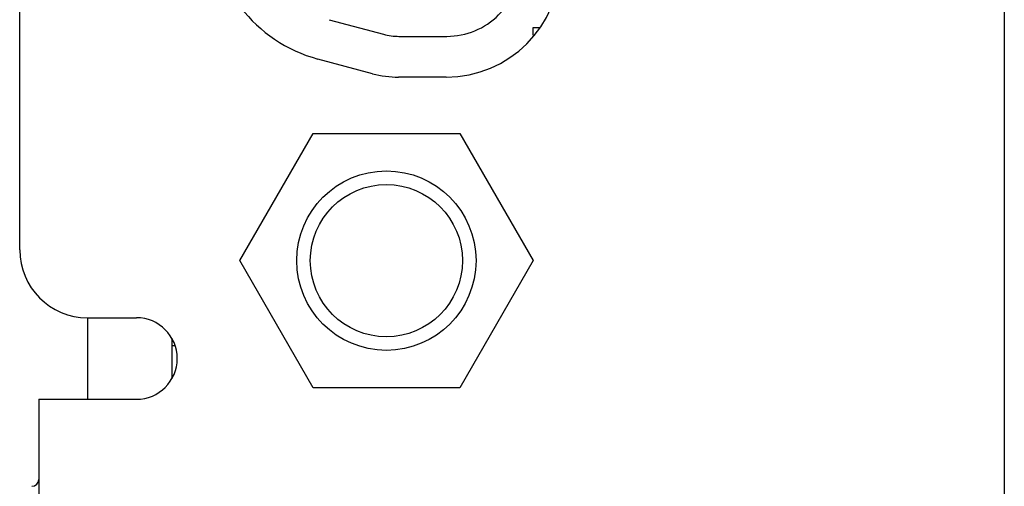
# Model space of a CAD drawing. Header units: inches. Extents: x 0 to 22, y 0 to 17.
# Tile 3 of 65: x 1.815 to 2.54, y 5.002 to 5.346. Entities that reach past the tile are written whole.
import ezdxf

# ---------------------------------------------------------------- set-up
doc = ezdxf.new("R2010")
doc.units = ezdxf.units.IN
doc.header["$LTSCALE"] = 1.21
doc.header["$MEASUREMENT"] = 0
doc.layers.get('0').update_dxf_attribs({"linetype": 'CONTINUOUS'})

msp = doc.modelspace()

# ---------------------------------------------------------------- linework, layer by layer
at = {"color": 3, "linetype": 'CONTINUOUS'}
for p, q in [((2.53991, 8.45046), (2.53991, 4.43446)), ((1.81491, 5.17646), (1.81491, 6.76646)), ((2.07476, 5.30598), (2.03448, 5.31677)), ((2.12891, 5.30346), (2.09391, 5.30346)), ((1.86491, 5.12646), (1.90091, 5.12646)), ((1.82891, 5.06646), (1.90091, 5.06646)), ((1.82891, 5.06646), (1.82891, 4.75446))]:
    msp.add_line(p, q, dxfattribs=at)
at = {"color": 7, "linetype": 'CONTINUOUS'}
for p, q in [((2.04274, 5.34569), (2.08279, 5.33496)), ((2.19308, 5.33996), (2.19744, 5.33996)), ((2.19308, 5.33428), (2.19308, 5.33996)), ((2.09418, 5.33346), (2.12941, 5.33346)), ((1.97695, 5.16846), (2.03093, 5.26196)), ((2.03093, 5.26196), (2.13889, 5.26196)), ((2.13889, 5.26196), (2.19288, 5.16846)), ((2.03093, 5.07496), (1.97695, 5.16846)), ((2.19288, 5.16846), (2.13889, 5.07496)), ((1.86491, 5.12646), (1.86491, 5.06646)), ((1.92691, 5.11141), (1.92691, 5.08151)), ((1.92691, 5.10596), (1.92889, 5.10596)), ((2.13889, 5.07496), (2.03093, 5.07496))]:
    msp.add_line(p, q, dxfattribs=at)
for radius in [0.066, 0.056]:
    msp.add_circle((2.08491, 5.16846), radius, dxfattribs=at)
at = {"color": 3, "linetype": 'CONTINUOUS'}
for centre, radius, start, end in [((2.06191, 5.41916), 0.106, 180, 255), ((2.12891, 5.38746), 0.084, 270, 360), ((2.09391, 5.37746), 0.074, 255, 270), ((1.86491, 5.17646), 0.05, 180, 270), ((1.90091, 5.09646), 0.03, 270, 90), ((1.82391, 5.00746), 0.005, 270, 360)]:
    msp.add_arc(centre, radius, start, end, dxfattribs=at)
at = {"color": 7, "linetype": 'CONTINUOUS'}
for centre, radius, start, end in [((2.12941, 5.38746), 0.054, 269.99926, 359.9994), ((2.09418, 5.37746), 0.044, 255, 270)]:
    msp.add_arc(centre, radius, start, end, dxfattribs=at)

doc.saveas('drawing.dxf')
